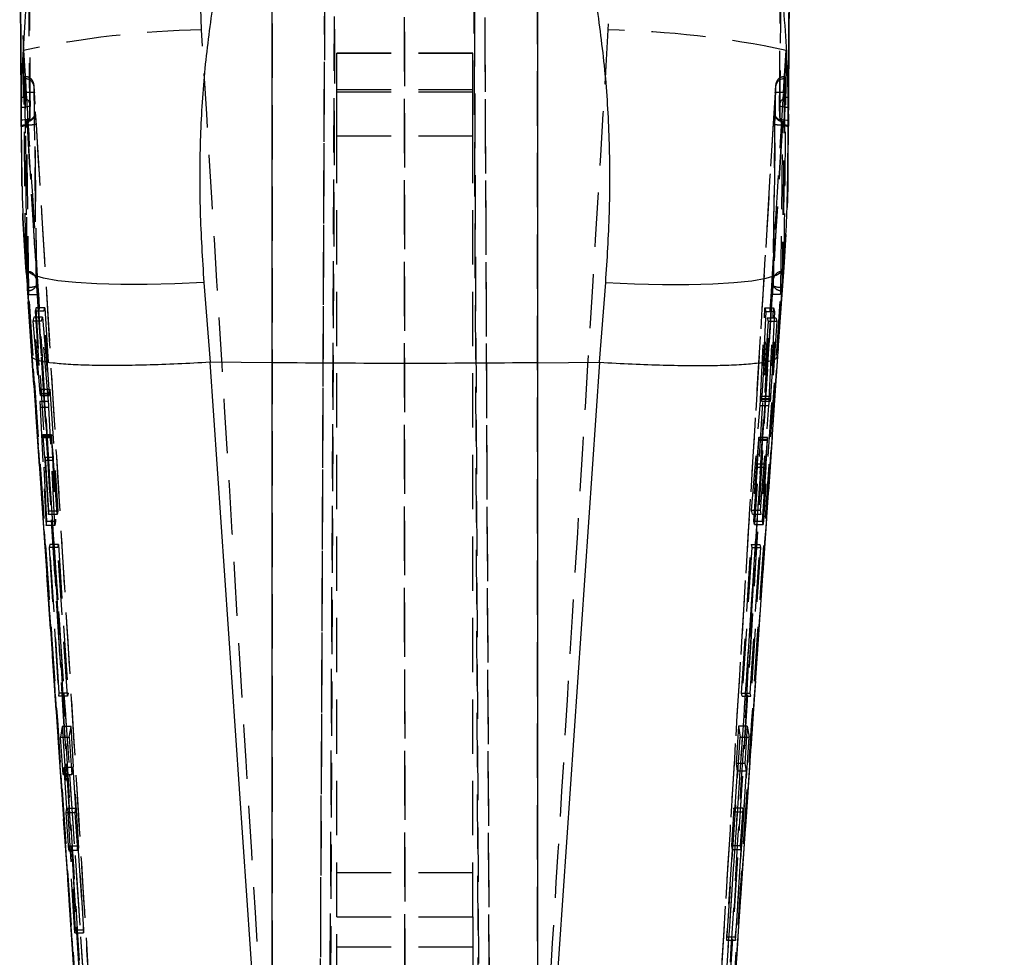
# Model space of a CAD drawing. Extents: x 72 to 802, y 28 to 567.
# Tile 23 of 29: x 393 to 439, y 478 to 522. Entities that reach past the tile are written whole.
import ezdxf

# ---------------------------------------------------------------- set-up
doc = ezdxf.new("R2010")
doc.units = 0
doc.header["$LTSCALE"] = 2
doc.linetypes.add('HIDDEN', pattern=[1.905, 1.27, -0.635])
doc.layers.get('0').update_dxf_attribs({"linetype": 'CONTINUOUS'})
doc.styles.add('SLDTEXTSTYLE0', font='TXT', dxfattribs={"width": 0.75})
doc.dimstyles.new('SLDDIMSTYLE7', dxfattribs={"dimtxt": 7, "dimasz": 6.604, "dimexe": 0, "dimexo": 0.0625, "dimgap": 1.75, "dimtad": 1, "dimdec": 0, "dimrnd": 1e-09, "dimzin": 12, "dimtxsty": 'SLDTEXTSTYLE0', "dimsah": 1, "dimcen": 0.09, "dimazin": 3, "dimtfac": 1, "dimtdec": 0, "dimtofl": 0, "dimtmove": 0, "dimatfit": 3, "dimtolj": 1, "dimtzin": 12})

# ---------------------------------------------------------------- blocks, each defined once
blk = doc.blocks.new('_D_15')
at = {"color": 179, "linetype": 'CONTINUOUS'}
for p, q in [((418.921, 566.211), (485.278, 566.211)), ((483.278, 566.211), (483.278, 396.664)), ((453.278, 396.664), (485.278, 396.664))]:
    blk.add_line(p, q, dxfattribs=at)
for points in [[(483.278, 566.211), (482.262, 559.607), (484.294, 559.607)], [(483.278, 396.664), (484.294, 403.268), (482.262, 403.268)]]:
    blk.add_solid(points, dxfattribs=at)
at = {"color": 179, "linetype": 'CONTINUOUS', "insert": (474.255, 412.569, -7.37), "char_height": 7, "attachment_point": 1, "rotation": 90, "style": 'SLDTEXTSTYLE0'}
blk.add_mtext('170', dxfattribs=at)

msp = doc.modelspace()

# ---------------------------------------------------------------- linework, layer by layer
at = {"color": 7, "linetype": 'HIDDEN'}
for p, q in [((408.134, 551.585), (407.6825, 448.4826)), ((407.2171, 448.4655), (407.6675, 551.3145)), ((411.2625, 551.4647), (411.2782, 448.4094)), ((414.8389, 448.5184), (414.3881, 551.4647)), ((414.8895, 551.1937), (415.3393, 448.4842)), ((407.5982, 537.4302), (407.2171, 450.4672)), ((407.6825, 450.5744), (408.0638, 537.587)), ((411.2782, 450.547), (411.265, 537.1425)), ((414.4599, 537.1425), (414.8389, 450.6556)), ((415.3393, 450.531), (414.9604, 536.9853)), ((401.7868, 521.0725), (401.6332, 525.1664)), ((405.0859, 525.1803), (405.0859, 467.0657)), ((417.4707, 467.0657), (417.4707, 525.1803)), ((420.9233, 525.1664), (420.7697, 521.0725)), ((393.2954, 524.6182), (393.4677, 520.1144)), ((393.4677, 520.1144), (393.5688, 518.4459)), ((408.1033, 519.9707), (408.1033, 519.9787)), ((414.4533, 519.9787), (408.1033, 519.9787)), ((414.4533, 519.9707), (408.1033, 519.9707)), ((408.1033, 518.2705), (408.1033, 519.9707)), ((414.4533, 519.9707), (414.4533, 519.9787)), ((414.4533, 518.2705), (414.4533, 519.9707)), ((428.9877, 518.4459), (429.0889, 520.1144)), ((393.5466, 518.8842), (393.5237, 518.8842)), ((429.0328, 518.8842), (429.0099, 518.8842)), ((393.544, 518.7812), (393.5182, 518.7812)), ((393.5688, 518.4459), (393.5675, 518.4649)), ((428.9877, 518.4459), (428.9891, 518.4649)), ((429.0384, 518.7812), (429.0125, 518.7812)), ((414.4533, 518.2705), (408.1033, 518.2705)), ((408.1033, 516.0995), (408.1033, 518.2705)), ((414.4533, 518.1577), (408.1033, 518.1577)), ((414.4533, 516.0995), (414.4533, 518.2705)), ((393.3573, 516.5682), (393.3586, 516.5682)), ((393.3586, 516.6255), (393.3586, 516.5682)), ((393.647, 516.6253), (393.638, 516.6253)), ((393.6473, 516.6245), (393.647, 516.6253)), ((428.9096, 516.6253), (428.9093, 516.6245)), ((428.9185, 516.6253), (428.9096, 516.6253)), ((429.198, 516.6225), (429.198, 516.5682)), ((429.198, 516.5682), (429.1992, 516.5682)), ((414.4533, 516.0995), (408.1033, 516.0995)), ((408.1033, 479.6259), (408.1033, 516.0995)), ((414.4533, 479.6259), (414.4533, 516.0995)), ((428.5103, 513.1881), (428.4623, 509.248)), ((428.5152, 513.2186), (428.4672, 509.269)), ((393.5766, 509.9222), (393.5782, 509.9631)), ((393.8619, 505.8374), (393.5782, 509.9631)), ((393.6455, 509.7771), (393.6174, 509.7771)), ((428.9783, 509.9631), (428.6946, 505.8374)), ((428.9391, 509.7771), (428.9111, 509.7771)), ((428.9801, 509.9237), (428.9783, 509.9631)), ((393.6627, 509.0405), (393.6538, 509.0405)), ((428.9028, 509.0405), (428.8938, 509.0405)), ((394.0517, 508.0857), (394.0152, 507.93)), ((394.0152, 507.93), (394.2511, 504.2648)), ((394.4224, 507.93), (394.0152, 507.93)), ((394.4587, 508.0857), (394.0517, 508.0857)), ((394.6571, 498.584), (394.0517, 508.0857)), ((394.4224, 507.93), (394.4587, 508.0857)), ((394.6581, 504.2648), (394.4224, 507.93)), ((394.4587, 508.0857), (395.0637, 498.584)), ((427.8968, 503.8138), (428.0961, 508.0842)), ((428.1383, 507.9061), (427.9471, 503.8538)), ((428.0961, 508.0842), (428.5048, 508.0842)), ((428.0961, 508.0842), (428.1383, 507.9061)), ((428.1383, 507.9061), (428.5468, 507.9061)), ((428.3059, 503.8138), (428.5048, 508.0842)), ((428.5468, 507.9061), (428.3558, 503.8538)), ((428.5048, 508.0842), (428.5468, 507.9061)), ((393.947, 507.6466), (393.9027, 507.4678)), ((394.3097, 507.4678), (393.9027, 507.4678)), ((393.9027, 507.4678), (394.228, 503.7132)), ((394.3542, 507.6466), (393.947, 507.6466)), ((394.2513, 504.077), (393.947, 507.6466)), ((394.3097, 507.4678), (394.3542, 507.6466)), ((394.635, 503.7132), (394.3097, 507.4678)), ((394.3542, 507.6466), (394.6583, 504.077)), ((428.2464, 507.4688), (427.6161, 497.9674)), ((427.9664, 503.9589), (428.2073, 507.6239)), ((428.654, 507.4688), (428.0246, 497.9674)), ((428.2073, 507.6239), (428.2464, 507.4688)), ((428.2073, 507.6239), (428.6153, 507.6239)), ((428.2464, 507.4688), (428.654, 507.4688)), ((428.3749, 503.9589), (428.6153, 507.6239)), ((428.6153, 507.6239), (428.654, 507.4688)), ((393.8597, 505.8232), (393.8619, 505.8374)), ((395.775, 477.876), (393.8619, 505.8374)), ((428.6968, 505.8232), (428.6946, 505.8374)), ((394.6581, 504.2648), (394.2511, 504.2648)), ((394.635, 503.7132), (394.228, 503.7132)), ((394.6583, 504.077), (394.2513, 504.077)), ((394.2618, 503.9876), (394.6686, 503.9876)), ((394.6701, 504.0012), (394.2631, 504.0012)), ((394.6696, 503.9904), (394.6701, 504.0012)), ((427.8968, 503.8138), (428.3059, 503.8138)), ((427.945, 503.7272), (428.3536, 503.7272)), ((427.9461, 503.7301), (428.3547, 503.7301)), ((427.9471, 503.8538), (428.3558, 503.8538)), ((427.9664, 503.9589), (428.3749, 503.9589)), ((394.2467, 503.4277), (394.5213, 497.9158)), ((394.6537, 503.4277), (394.2467, 503.4277)), ((394.9279, 497.9158), (394.6537, 503.4277)), ((427.4792, 498.6329), (427.8784, 503.5273)), ((427.8784, 503.5273), (428.2875, 503.5273)), ((427.8896, 498.6329), (428.2875, 503.5273)), ((394.7679, 502.1329), (394.3609, 502.1329)), ((394.7694, 502.1517), (394.3623, 502.1517)), ((394.7719, 502.0169), (394.3649, 502.0169)), ((394.5601, 498.1009), (394.3649, 502.0169)), ((394.7793, 502.0655), (394.3723, 502.0655)), ((394.3723, 502.0655), (394.4538, 501.0946)), ((394.7719, 502.0169), (394.9669, 498.1009)), ((394.8607, 501.0946), (394.7793, 502.0655)), ((427.8013, 501.9309), (427.5158, 498.4486)), ((427.7574, 500.7974), (427.8104, 501.9044)), ((427.8013, 501.9309), (428.2104, 501.9309)), ((427.8104, 501.9044), (428.2194, 501.9044)), ((427.8108, 502.0221), (428.2199, 502.0221)), ((428.2215, 502.0276), (427.8125, 502.0276)), ((428.2104, 501.9309), (427.9258, 498.4486)), ((428.1663, 500.7974), (428.2194, 501.9044)), ((394.8607, 501.0946), (394.4538, 501.0946)), ((394.8712, 500.9505), (394.4643, 500.9505)), ((394.4643, 500.9505), (394.6265, 498.4283)), ((395.0332, 498.4283), (394.8712, 500.9505)), ((427.583, 498.1225), (427.7486, 500.6446)), ((427.7486, 500.6446), (428.1575, 500.6446)), ((427.7574, 500.7974), (428.1663, 500.7974)), ((427.9921, 498.1225), (428.1575, 500.6446)), ((427.4792, 498.6329), (427.8896, 498.6329)), ((427.5158, 498.4486), (427.4792, 498.6329)), ((427.9258, 498.4486), (427.8896, 498.6329)), ((394.6265, 498.4283), (394.6571, 498.584)), ((395.0332, 498.4283), (394.6265, 498.4283)), ((395.0637, 498.584), (394.6571, 498.584)), ((395.0637, 498.584), (395.0332, 498.4283)), ((427.5158, 498.4486), (427.9258, 498.4486)), ((394.5213, 497.9158), (394.5601, 498.1009)), ((394.9279, 497.9158), (394.5213, 497.9158)), ((394.9669, 498.1009), (394.5601, 498.1009)), ((394.9669, 498.1009), (394.9279, 497.9158)), ((427.583, 498.1225), (427.9921, 498.1225)), ((427.6161, 497.9674), (427.583, 498.1225)), ((427.6161, 497.9674), (428.0246, 497.9674)), ((428.0246, 497.9674), (427.9921, 498.1225)), ((394.6897, 497.0308), (394.6601, 496.8814)), ((394.6601, 496.8814), (395.1138, 489.9351)), ((395.0669, 496.8814), (394.6601, 496.8814)), ((395.0964, 497.0308), (394.6897, 497.0308)), ((395.139, 490.0845), (394.6897, 497.0308)), ((395.0669, 496.8814), (395.0964, 497.0308)), ((395.5203, 489.9351), (395.0669, 496.8814)), ((395.0964, 497.0308), (395.5455, 490.0845)), ((427.0072, 490.0858), (427.4568, 497.0318)), ((427.4868, 496.883), (427.0329, 489.937)), ((427.4172, 490.0858), (427.8666, 497.0318)), ((427.8962, 496.883), (427.4425, 489.937)), ((427.4568, 497.0318), (427.4868, 496.883)), ((427.4568, 497.0318), (427.8666, 497.0318)), ((427.4868, 496.883), (427.8962, 496.883)), ((427.8666, 497.0318), (427.8962, 496.883)), ((395.1138, 489.9351), (395.139, 490.0845)), ((395.5203, 489.9351), (395.1138, 489.9351)), ((395.5455, 490.0845), (395.139, 490.0845)), ((395.5455, 490.0845), (395.5203, 489.9351)), ((427.0072, 490.0858), (427.4172, 490.0858)), ((427.0329, 489.937), (427.0072, 490.0858)), ((427.0329, 489.937), (427.4425, 489.937)), ((427.4425, 489.937), (427.4172, 490.0858)), ((395.2792, 488.5281), (395.1974, 488.0232)), ((395.6855, 488.5281), (395.2792, 488.5281)), ((395.2792, 488.5281), (395.8862, 479.0265)), ((395.6037, 488.0232), (395.6855, 488.5281)), ((396.2921, 479.0265), (395.6855, 488.5281)), ((426.8662, 488.5319), (426.7547, 486.7852)), ((426.8662, 488.5319), (426.9495, 488.027)), ((427.2768, 488.5319), (426.8662, 488.5319)), ((427.2768, 488.5319), (427.1652, 486.7852)), ((427.2768, 488.5319), (427.3585, 488.027)), ((395.1974, 488.0232), (395.6037, 488.0232)), ((395.3128, 486.2765), (395.1974, 488.0232)), ((395.6037, 488.0232), (395.719, 486.2765)), ((426.3226, 478.5254), (426.9495, 488.027)), ((426.7311, 478.5254), (427.3585, 488.027)), ((426.9495, 488.027), (427.3585, 488.027)), ((395.3676, 486.628), (395.3128, 486.2765)), ((395.3676, 486.628), (395.7739, 486.628)), ((395.4917, 484.7065), (395.3676, 486.628)), ((395.719, 486.2765), (395.7739, 486.628)), ((395.7739, 486.628), (395.8978, 484.7065)), ((427.1652, 486.7852), (426.7547, 486.7852)), ((426.7547, 486.7852), (426.8095, 486.4336)), ((427.1652, 486.7852), (427.2189, 486.4336)), ((395.3128, 486.2765), (395.719, 486.2765)), ((426.8095, 486.4336), (426.6839, 484.5122)), ((427.2189, 486.4336), (426.8095, 486.4336)), ((427.2189, 486.4336), (427.0933, 484.5122)), ((395.4629, 484.5098), (395.4917, 484.7065)), ((395.578, 482.749), (395.4629, 484.5098)), ((395.4629, 484.5098), (395.8691, 484.5098)), ((395.4917, 484.7065), (395.8978, 484.7065)), ((395.8978, 484.7065), (395.8691, 484.5098)), ((395.8691, 484.5098), (395.9841, 482.749)), ((426.6546, 484.7089), (426.5411, 482.9481)), ((426.6839, 484.5122), (426.6546, 484.7089)), ((427.0645, 484.7089), (426.6546, 484.7089)), ((427.0933, 484.5122), (426.6839, 484.5122)), ((427.0645, 484.7089), (426.9509, 482.9481)), ((427.0933, 484.5122), (427.0645, 484.7089)), ((426.9509, 482.9481), (426.5411, 482.9481)), ((426.5411, 482.9481), (426.569, 482.7514)), ((426.9509, 482.9481), (426.9782, 482.7514)), ((395.6053, 482.9457), (395.578, 482.749)), ((395.578, 482.749), (395.9841, 482.749)), ((395.6053, 482.9457), (396.0114, 482.9457)), ((395.868, 478.8731), (395.6053, 482.9457)), ((395.9841, 482.749), (396.0114, 482.9457)), ((396.0114, 482.9457), (396.2739, 478.8731)), ((426.569, 482.7514), (426.3032, 478.6787)), ((426.9782, 482.7514), (426.569, 482.7514)), ((426.9782, 482.7514), (426.7121, 478.6787)), ((414.4533, 481.6841), (408.1033, 481.6841)), ((408.1033, 479.6259), (414.4533, 479.6259)), ((408.1033, 476.2734), (408.1033, 479.6259)), ((414.4533, 479.6259), (414.4533, 476.2734)), ((395.8862, 479.0265), (395.868, 478.8731)), ((395.868, 478.8731), (396.2739, 478.8731)), ((395.8862, 479.0265), (396.2921, 479.0265)), ((396.2739, 478.8731), (396.2921, 479.0265)), ((426.7121, 478.6787), (426.3032, 478.6787)), ((426.3032, 478.6787), (426.3226, 478.5254)), ((426.7311, 478.5254), (426.3226, 478.5254)), ((426.7121, 478.6787), (426.7311, 478.5254)), ((408.1033, 478.2236), (414.4533, 478.2236)), ((396.462, 467.8201), (395.775, 477.876)), ((426.7815, 477.876), (426.0935, 467.8054))]:
    msp.add_line(p, q, dxfattribs=at)
at = {"color": 7, "linetype": 'CONTINUOUS'}
for p, q in [((393.2883, 525.3357), (393.363, 515.3409)), ((405.0859, 505.5137), (405.0859, 522.1132)), ((417.4707, 522.1132), (417.4707, 505.5137)), ((393.3608, 516.8569), (393.3679, 517.445)), ((429.1886, 517.445), (429.1957, 516.8569)), ((393.3563, 516.6225), (393.3569, 516.5752)), ((393.3843, 515.0774), (393.3846, 515.3409)), ((401.8932, 509.2603), (402.1828, 505.5386)), ((420.3737, 505.5386), (420.6634, 509.2603)), ((402.1828, 505.5386), (402.1721, 505.5384)), ((405.0859, 505.5137), (402.1828, 505.5386)), ((405.0859, 462.986), (405.0859, 505.5137)), ((417.4707, 505.5137), (420.3737, 505.5386)), ((417.4707, 505.5137), (417.4707, 462.986)), ((420.3845, 505.5384), (420.3737, 505.5386)), ((426.0943, 467.8047), (428.6977, 505.8122))]:
    msp.add_line(p, q, dxfattribs=at)
at = {"color": 7, "linetype": 'HIDDEN', "flags": 128}
for points in [[(393.771, 517.5576), (393.7637, 517.5349), (393.7412, 517.5131), (393.7041, 517.4933), (393.6541, 517.4761), (393.5929, 517.4622), (393.523, 517.4522), (393.4471, 517.4464), (393.3679, 517.445)], [(429.1886, 517.445), (429.1095, 517.4464), (429.0335, 517.4522), (428.9636, 517.4622), (428.9025, 517.4761), (428.8524, 517.4933), (428.8154, 517.5131), (428.7928, 517.5349), (428.7856, 517.5576)], [(393.7645, 516.9721), (393.7572, 516.9493), (393.7345, 516.9274), (393.6974, 516.9074), (393.6472, 516.8898), (393.586, 516.8756), (393.516, 516.8651), (393.44, 516.8588), (393.3608, 516.8569)], [(428.792, 516.9721), (428.7994, 516.9493), (428.8221, 516.9274), (428.8592, 516.9074), (428.9093, 516.8898), (428.9706, 516.8756), (429.0406, 516.8651), (429.1166, 516.8588), (429.1957, 516.8569)], [(393.6538, 509.0405), (395.3523, 484.0795), (395.775, 477.876)], [(396.7482, 463.632), (394.722, 493.4314), (393.6627, 509.0405)], [(428.9028, 509.0405), (427.2043, 484.0795), (426.7815, 477.876)], [(428.6946, 505.8374), (427.4531, 487.6961), (426.7815, 477.876)]]:
    msp.add_lwpolyline(points, dxfattribs=at)
at = {"color": 8, "linetype": 'CONTINUOUS', "flags": 128}
for points in [[(401.8932, 509.2603), (400.541, 509.1983), (399.2374, 509.1669), (398.0118, 509.1671), (396.892, 509.1987), (395.9033, 509.2611), (395.068, 509.3529), (394.405, 509.4719), (393.9292, 509.6156), (393.6516, 509.7805), (393.5766, 509.9222)], [(420.6634, 509.2603), (422.0155, 509.1983), (423.3191, 509.1669), (424.5447, 509.1671), (425.6645, 509.1987), (426.6532, 509.2611), (427.4886, 509.3529), (428.1516, 509.4719), (428.6273, 509.6156), (428.905, 509.7805), (428.9801, 509.9237)]]:
    msp.add_lwpolyline(points, dxfattribs=at)
at = {"color": 7, "linetype": 'CONTINUOUS', "flags": 128}
for points in [[(393.8596, 505.8123), (394.3433, 498.7575), (396.4602, 467.8193)], [(402.1721, 505.5384), (404.0495, 478.1343), (405.0859, 462.986)], [(417.4707, 462.986), (418.5071, 478.1343), (420.3845, 505.5384)]]:
    msp.add_lwpolyline(points, dxfattribs=at)
at = {"color": 7, "linetype": 'HIDDEN'}
for centre, radius, start, end in [((402.7041, 476.5117), 44.5702, 91.17924, 101.9602), ((419.8525, 476.5117), 44.5702, 78.0398, 88.82076), ((393.5683, 518.3969), 0.3851, 8.46803, 93.61168), ((428.9886, 518.3966), 0.3854, 86.44685, 171.60377), ((393.3927, 517.5357), 0.3789, 3.32642, 93.08454), ((429.1638, 517.5357), 0.3789, 86.91546, 176.67358), ((393.3828, 517.0049), 0.3831, 266.36946, 355.1018), ((393.3586, 516.9742), 0.406, 270, 359.58613), ((429.1737, 517.0049), 0.3831, 184.8982, 273.63054), ((429.198, 516.9742), 0.406, 180.41387, 270), ((393.6699, 509.3927), 0.3851, 8.84686, 93.62992), ((428.8868, 509.3926), 0.3852, 86.38476, 171.17229), ((393.7154, 509.2666), 0.374, 269.82102, 0.44719), ((428.8409, 509.2664), 0.3737, 179.59943, 270.22078), ((393.6718, 510.3497), 1.3093, 269.60257, 287.59949), ((428.8846, 510.3485), 1.3081, 252.38782, 270.40173)]:
    msp.add_arc(centre, radius, start, end, dxfattribs=at)
at = {"color": 7, "linetype": 'CONTINUOUS'}
for points, knots in [([(393.3723, 517.914), (393.3714, 518.0485), (393.3669, 518.7238), (393.3483, 521.5626), (393.3293, 524.7078), (393.3149, 527.312), (393.3124, 527.7529)], [0, 0, 0, 0, 0.04100657, 0.20592049, 0.86557647, 1, 1, 1, 1]), ([(429.2441, 527.7529), (429.2434, 527.6193), (429.2397, 526.9448), (429.2237, 524.1069), (429.2046, 520.9609), (429.1872, 518.3557), (429.1842, 517.914)], [0, 0, 0, 0, 0.0407436, 0.2056576, 0.8653135, 1, 1, 1, 1]), ([(393.2885, 526.454), (393.299, 524.8154), (393.3199, 521.5382), (393.3442, 518.2611), (393.3563, 516.6225)], [0, 0, 0, 0, 0.5, 1, 1, 1, 1]), ([(393.293, 526.454), (393.3037, 524.721), (393.3158, 522.7669), (393.3379, 519.4898), (393.349, 517.9455), (393.3586, 516.6225)], [0, 0, 0, 0, 0.5287949, 0.5962831, 1, 1, 1, 1]), ([(429.198, 516.6225), (429.2104, 518.3554), (429.2245, 520.319), (429.246, 523.5962), (429.2555, 525.1404), (429.2636, 526.454)], [0, 0, 0, 0, 0.5287945, 0.5991752, 1, 1, 1, 1]), ([(429.2002, 516.6225), (429.2124, 518.2611), (429.2367, 521.5382), (429.2576, 524.8154), (429.268, 526.454)], [0, 0, 0, 0, 0.5, 1, 1, 1, 1]), ([(429.1919, 515.3499), (429.2027, 516.5783), (429.232, 519.891), (429.2527, 523.2419), (429.2657, 525.3502)], [0, 0, 0, 0, 0.3708093, 1, 1, 1, 1]), ([(402.3011, 522.1931), (402.1606, 521.1598), (401.8797, 519.0934), (401.6985, 515.8803), (401.6795, 512.6), (401.8219, 510.3736), (401.8932, 509.2603)], [0, 0, 0, 0, 0.2470167, 0.4940387, 0.7470118, 1, 1, 1, 1]), ([(420.6634, 509.2603), (420.7333, 510.3477), (420.8732, 512.5222), (420.861, 515.778), (420.6855, 519.0188), (420.3988, 521.135), (420.2555, 522.1931)], [0, 0, 0, 0, 0.2470939, 0.4941739, 0.7470897, 1, 1, 1, 1]), ([(393.3679, 517.445), (393.3683, 517.4717), (393.3694, 517.5428), (393.371, 517.6636), (393.3722, 517.7902), (393.3725, 517.8716), (393.3724, 517.9049), (393.3723, 517.914)], [0, 0, 0, 0, 0.1513578, 0.4027863, 0.6541982, 0.9056322, 1, 1, 1, 1]), ([(429.1842, 517.914), (429.1841, 517.8886), (429.184, 517.8368), (429.1849, 517.7183), (429.1865, 517.5835), (429.1879, 517.4902), (429.1886, 517.4459), (429.1886, 517.445)], [0, 0, 0, 0, 0.240524, 0.492132, 0.7437171, 0.9953224, 1, 1, 1, 1]), ([(393.3573, 516.5739), (393.3574, 516.5726), (393.3577, 516.5684), (393.3582, 516.5964), (393.3585, 516.6222), (393.3586, 516.6255)], [0, 0, 0, 0, 0.2818604, 0.9092329, 1, 1, 1, 1]), ([(393.3586, 516.6255), (393.3589, 516.6527), (393.3595, 516.7071), (393.3603, 516.7969), (393.3607, 516.8485), (393.3608, 516.8569)], [0, 0, 0, 0, 0.4555824, 0.9111643, 1, 1, 1, 1]), ([(429.1957, 516.8569), (429.1961, 516.8162), (429.1968, 516.7331), (429.1975, 516.6611), (429.1979, 516.6312), (429.198, 516.6255)], [0, 0, 0, 0, 0.4374883, 0.892955, 1, 1, 1, 1]), ([(429.198, 516.6255), (429.1983, 516.6044), (429.1987, 516.5708), (429.1991, 516.573), (429.1992, 516.5738)], [0, 0, 0, 0, 0.62736989, 1, 1, 1, 1]), ([(429.1995, 516.572), (429.1997, 516.5822), (429.2, 516.5938), (429.2002, 516.6193), (429.2002, 516.6225)], [0, 0, 0, 0, 0.8735891, 1, 1, 1, 1]), ([(428.9779, 509.9239), (428.9798, 509.9484), (429.0707, 511.1064), (429.1596, 512.9083), (429.1698, 514.6732), (429.1735, 515.3134)], [0, 0, 0, 0, 0.0135889, 0.642215, 1, 1, 1, 1]), ([(393.3739, 515.0766), (393.3871, 514.1543), (393.4117, 512.4413), (393.5324, 510.7184), (393.5882, 509.9231)], [0, 0, 0, 0, 0.538402, 1, 1, 1, 1]), ([(393.5769, 509.9222), (393.6481, 508.9018), (393.7434, 507.5354), (393.8364, 506.1592), (393.8599, 505.8106)], [0, 0, 0, 0, 0.7467625, 1, 1, 1, 1]), ([(428.6967, 505.8102), (428.7416, 506.473), (428.8348, 507.8488), (428.9304, 509.2136), (428.9799, 509.9209)], [0, 0, 0, 0, 0.4817015, 1, 1, 1, 1]), ([(402.1721, 505.5384), (401.6711, 505.5108), (400.6546, 505.4548), (399.208, 505.4056), (397.8539, 505.3834), (396.6571, 505.3916), (395.6297, 505.4295), (394.8176, 505.4955), (394.2365, 505.5893), (393.9145, 505.6954), (393.882, 505.7769), (393.8683, 505.8112)], [0, 0, 0, 0, 0.11276188, 0.22879399, 0.34155594, 0.4575878, 0.57035202, 0.68638613, 0.79915426, 0.91519254, 1, 1, 1, 1]), ([(417.4707, 505.5137), (415.4144, 505.5004), (411.2862, 505.4739), (407.1579, 505.5004), (405.0859, 505.5137)], [0, 0, 0, 0, 0.4980936, 1, 1, 1, 1]), ([(420.3845, 505.5384), (420.8926, 505.5105), (421.9088, 505.4547), (423.3623, 505.4052), (424.7079, 505.3836), (425.9107, 505.3917), (426.9299, 505.43), (427.7463, 505.4961), (428.3207, 505.59), (428.6424, 505.6959), (428.6744, 505.7766), (428.688, 505.8109)], [0, 0, 0, 0, 0.1144328, 0.2288656, 0.3432983, 0.4577311, 0.572166, 0.6866011, 0.8010401, 0.9154792, 1, 1, 1, 1])]:
    msp.add_open_spline(points, degree=3, knots=knots, dxfattribs=at)
at = {"color": 7, "linetype": 'HIDDEN'}
for points, knots in [([(393.7087, 527.3945), (393.7095, 527.2593), (393.7134, 526.5834), (393.73, 523.7444), (393.7499, 520.6006), (393.7679, 517.9976), (393.771, 517.5576)], [0, 0, 0, 0, 0.0412289, 0.2061452, 0.8658098, 1, 1, 1, 1]), ([(428.7856, 517.5576), (428.7968, 519.213), (428.8192, 522.4919), (428.8383, 525.7709), (428.8478, 527.3945)], [0, 0, 0, 0, 0.5048413, 1, 1, 1, 1]), ([(393.7645, 516.9721), (393.7635, 517.1073), (393.7586, 517.7833), (393.7382, 520.6221), (393.7174, 523.7634), (393.7016, 526.3641), (393.6989, 526.8016)], [0, 0, 0, 0, 0.0412604, 0.206301, 0.8664633, 1, 1, 1, 1]), ([(428.8576, 526.8016), (428.8568, 526.6664), (428.8527, 525.9904), (428.8352, 523.1514), (428.8142, 520.0101), (428.7952, 517.4097), (428.792, 516.9721)], [0, 0, 0, 0, 0.0412603, 0.2063009, 0.8664634, 1, 1, 1, 1]), ([(405.0859, 467.0657), (404.6216, 474.6258), (403.5162, 492.6277), (402.4217, 510.6303), (401.7868, 521.0725)], [0, 0, 0, 0, 0.4199586, 1, 1, 1, 1]), ([(420.7697, 521.0725), (420.1349, 510.6303), (419.0403, 492.6277), (417.9349, 474.6258), (417.4707, 467.0657)], [0, 0, 0, 0, 0.5800414, 1, 1, 1, 1]), ([(393.5782, 509.9631), (393.5727, 510.4238), (393.5489, 512.4078), (393.5111, 515.7919), (393.4817, 518.7139), (393.4677, 520.1144)], [0, 0, 0, 0, 0.13605585, 0.58592301, 1, 1, 1, 1]), ([(429.0889, 520.1144), (429.0744, 518.6776), (429.0451, 515.7556), (429.0072, 512.3715), (428.9839, 510.4238), (428.9783, 509.9631)], [0, 0, 0, 0, 0.424812, 0.863942, 1, 1, 1, 1]), ([(393.5237, 518.8732), (393.5223, 518.8755), (393.518, 518.8825), (393.5181, 518.8219), (393.5182, 518.7812)], [0, 0, 0, 0, 0.3294375, 1, 1, 1, 1]), ([(393.5675, 518.4649), (393.5632, 518.5204), (393.5533, 518.65), (393.5386, 518.8046), (393.5311, 518.8506), (393.5273, 518.8735)], [0, 0, 0, 0, 0.2728186, 0.6365192, 1, 1, 1, 1]), ([(393.544, 518.7812), (393.5441, 518.8172), (393.5442, 518.8893), (393.5479, 518.8888), (393.5536, 518.8048), (393.5605, 518.6551), (393.5653, 518.5229), (393.5675, 518.4649)], [0, 0, 0, 0, 0.2088334, 0.4190407, 0.6277436, 0.8365704, 1, 1, 1, 1]), ([(393.9832, 518.1425), (393.981, 518.1798), (393.9757, 518.2673), (393.9662, 518.3914), (393.9573, 518.4823), (393.9515, 518.5299), (393.9389, 518.5885), (393.914, 518.6589), (393.8574, 518.749), (393.7583, 518.8324), (393.6454, 518.8819), (393.5725, 518.8786), (393.5467, 518.8775)], [0, 0, 0, 0, 0.100526, 0.2359965, 0.3777329, 0.4731188, 0.5150237, 0.5813664, 0.6773207, 0.8026446, 0.9301966, 1, 1, 1, 1]), ([(429.0085, 518.8821), (428.9625, 518.8783), (428.8772, 518.8711), (428.7722, 518.8126), (428.6989, 518.7444), (428.6522, 518.6751), (428.6257, 518.6139), (428.6129, 518.5676), (428.6068, 518.5363), (428.6008, 518.497), (428.5943, 518.4352), (428.5845, 518.3178), (428.5771, 518.2088), (428.5736, 518.15), (428.5729, 518.1382)], [0, 0, 0, 0, 0.1236551, 0.2296119, 0.3184465, 0.3936217, 0.4552804, 0.5006678, 0.5343575, 0.5762578, 0.6987973, 0.8401078, 0.9681563, 1, 1, 1, 1]), ([(428.9891, 518.4649), (428.9911, 518.5206), (428.9959, 518.6506), (429.0027, 518.8008), (429.0085, 518.8873), (429.0123, 518.891), (429.0124, 518.8183), (429.0125, 518.7812)], [0, 0, 0, 0, 0.1567413, 0.3656447, 0.5744338, 0.7830954, 1, 1, 1, 1]), ([(428.9891, 518.4649), (428.9934, 518.5204), (429.0033, 518.65), (429.0179, 518.8046), (429.0254, 518.8506), (429.0292, 518.8735)], [0, 0, 0, 0, 0.2728186, 0.6365192, 1, 1, 1, 1]), ([(429.0328, 518.8732), (429.0342, 518.8755), (429.0385, 518.8825), (429.0384, 518.8219), (429.0384, 518.7812)], [0, 0, 0, 0, 0.3294375, 1, 1, 1, 1]), ([(393.5182, 518.7812), (393.5336, 517.2805), (393.5645, 514.2791), (393.5998, 511.2777), (393.6174, 509.7771)], [0, 0, 0, 0, 0.4999999, 1, 1, 1, 1]), ([(393.6455, 509.7771), (393.6274, 511.2777), (393.5913, 514.2791), (393.5598, 517.2805), (393.544, 518.7812)], [0, 0, 0, 0, 0.4999999, 1, 1, 1, 1]), ([(393.5688, 518.4459), (393.5703, 518.4264), (393.577, 518.3337), (393.5835, 518.2318), (393.5886, 518.1514)], [0, 0, 0, 0, 0.2104212, 1, 1, 1, 1]), ([(393.9826, 518.1538), (393.9799, 518.1963), (393.9745, 518.28), (393.9662, 518.387), (393.9587, 518.4647), (393.953, 518.5044), (393.9493, 518.5048), (393.9492, 518.4706), (393.9491, 518.4536)], [0, 0, 0, 0, 0.1709892, 0.3367648, 0.5025076, 0.6682268, 0.8352048, 1, 1, 1, 1]), ([(393.9491, 518.4536), (393.9649, 516.9533), (393.9964, 513.9526), (394.0324, 510.9521), (394.0504, 509.4519)], [0, 0, 0, 0, 0.5000119, 1, 1, 1, 1]), ([(428.5061, 509.4517), (428.5241, 510.952), (428.5602, 513.9523), (428.5917, 516.9527), (428.6074, 518.4529)], [0, 0, 0, 0, 0.5000429, 1, 1, 1, 1]), ([(428.6074, 518.4529), (428.6073, 518.4707), (428.6072, 518.5056), (428.6034, 518.5037), (428.5976, 518.4628), (428.5901, 518.384), (428.5818, 518.2773), (428.5766, 518.1949), (428.574, 518.1537)], [0, 0, 0, 0, 0.1728908, 0.3382747, 0.5036948, 0.6691428, 0.8345782, 1, 1, 1, 1]), ([(429.0125, 518.7812), (428.9968, 517.2805), (428.9652, 514.2791), (428.9291, 511.2777), (428.9111, 509.7771)], [0, 0, 0, 0, 0.49999988, 1, 1, 1, 1]), ([(429.0384, 518.7812), (429.0229, 517.2805), (428.9921, 514.2791), (428.9568, 511.2777), (428.9391, 509.7771)], [0, 0, 0, 0, 0.4999999, 1, 1, 1, 1]), ([(428.9679, 518.1514), (428.9744, 518.2515), (428.9809, 518.3531), (428.9876, 518.4445), (428.9877, 518.4459)], [0, 0, 0, 0, 0.9846242, 1, 1, 1, 1]), ([(393.5886, 518.1514), (393.6387, 518.1541), (393.7424, 518.1598), (393.8746, 518.1629), (393.9677, 518.1614), (393.9776, 518.1563), (393.9826, 518.1538)], [0, 0, 0, 0, 0.2370083, 0.491339, 0.7456691, 1, 1, 1, 1]), ([(393.5886, 518.1514), (393.604, 517.8991), (393.6848, 516.5675), (394.0281, 510.919), (394.877, 496.9757), (395.8563, 480.9581), (396.5754, 469.2576), (396.7692, 466.104)], [0, 0, 0, 0, 0.01454469, 0.07675083, 0.32557458, 0.81822568, 1, 1, 1, 1]), ([(397.5091, 460.5656), (396.8705, 470.9444), (395.6894, 490.1402), (394.5198, 509.3365), (393.9826, 518.1538)], [0, 0, 0, 0, 0.5406791, 1, 1, 1, 1]), ([(428.574, 518.1537), (427.9414, 507.7747), (426.7715, 488.5785), (425.5901, 469.3827), (425.0475, 460.5657)], [0, 0, 0, 0, 0.54067991, 1, 1, 1, 1]), ([(425.7873, 466.104), (425.8018, 466.3392), (425.8826, 467.6535), (426.1859, 472.5878), (427.2362, 489.7016), (428.2122, 505.7366), (428.9679, 518.1514)], [0, 0, 0, 0, 0.01355209, 0.07575813, 0.28441899, 1, 1, 1, 1]), ([(428.574, 518.1537), (428.5789, 518.1563), (428.5888, 518.1613), (428.682, 518.1629), (428.8141, 518.1598), (428.9179, 518.1541), (428.9679, 518.1514)], [0, 0, 0, 0, 0.25433175, 0.50866383, 0.762993, 1, 1, 1, 1]), ([(393.771, 517.5576), (393.7693, 517.4312), (393.7666, 517.236), (393.7651, 517.0409), (393.7645, 516.9721)], [0, 0, 0, 0, 0.6479023, 1, 1, 1, 1]), ([(428.792, 516.9721), (428.7915, 517.0409), (428.7899, 517.236), (428.7873, 517.4312), (428.7856, 517.5576)], [0, 0, 0, 0, 0.3520977, 1, 1, 1, 1]), ([(393.9981, 517.1416), (393.9979, 517.1517), (393.9976, 517.1776), (393.9982, 517.1866), (393.9979, 517.1795), (393.9959, 517.1596), (393.9885, 517.1176), (393.9653, 517.0473), (393.91, 516.9569), (393.8149, 516.8732), (393.7052, 516.8214), (393.6325, 516.823), (393.6079, 516.8236)], [0, 0, 0, 0, 0.0724251, 0.1851631, 0.2422439, 0.2826393, 0.3321881, 0.43632, 0.5625526, 0.728756, 0.908155, 1, 1, 1, 1]), ([(393.6195, 516.7917), (393.6557, 516.7965), (393.737, 516.8071), (393.8504, 516.864), (393.9428, 516.9539), (393.9876, 517.0495), (393.9989, 517.1226), (393.9975, 517.1563), (393.997, 517.168)], [0, 0, 0, 0, 0.1717998, 0.3866544, 0.6015115, 0.8163778, 0.9362228, 1, 1, 1, 1]), ([(393.997, 517.168), (393.997, 517.1717), (393.9967, 517.2082), (393.998, 517.2525), (394.0043, 517.2466), (394.0142, 517.172), (394.0267, 517.0376), (394.0401, 516.8636), (394.0484, 516.733), (394.0524, 516.6706)], [0, 0, 0, 0, 0.018273, 0.1844505, 0.3507209, 0.5169999, 0.6813873, 0.8477812, 1, 1, 1, 1]), ([(394.0893, 509.2696), (394.073, 510.5859), (394.0404, 513.2186), (394.0115, 515.8515), (393.997, 517.168)], [0, 0, 0, 0, 0.4999839, 1, 1, 1, 1]), ([(394.0907, 509.2485), (394.0818, 509.9396), (394.0483, 512.5728), (394.0207, 515.2061), (394.0004, 517.1482)], [0, 0, 0, 0, 0.2624934, 1, 1, 1, 1]), ([(428.5042, 516.6706), (428.5082, 516.733), (428.5165, 516.8636), (428.5299, 517.0376), (428.5423, 517.1722), (428.5522, 517.2458), (428.559, 517.2559), (428.5593, 517.1983), (428.5595, 517.168)], [0, 0, 0, 0, 0.1522628, 0.3187048, 0.4831396, 0.6494666, 0.8157851, 1, 1, 1, 1]), ([(428.5595, 517.168), (428.5581, 517.0328), (428.5438, 515.7163), (428.5287, 514.3999), (428.5152, 513.2186)], [0, 0, 0, 0, 0.1026877, 1, 1, 1, 1]), ([(428.9087, 516.8222), (428.9044, 516.8221), (428.8527, 516.8203), (428.7669, 516.8611), (428.6729, 516.9298), (428.6137, 517.0069), (428.5802, 517.0773), (428.5651, 517.1324), (428.5601, 517.1646), (428.5587, 517.1789), (428.5584, 517.1849), (428.5586, 517.1809), (428.5588, 517.163), (428.5586, 517.1379), (428.5585, 517.1264)], [0, 0, 0, 0, 0.01601115, 0.19304308, 0.33426901, 0.45299075, 0.55203357, 0.62781562, 0.67524075, 0.71095301, 0.75108866, 0.81152873, 0.91319376, 1, 1, 1, 1]), ([(428.5595, 517.168), (428.559, 517.1563), (428.5577, 517.1226), (428.569, 517.0495), (428.6137, 516.9539), (428.7062, 516.864), (428.8195, 516.8071), (428.9009, 516.7965), (428.937, 516.7917)], [0, 0, 0, 0, 0.06377723, 0.1836222, 0.39848848, 0.61334557, 0.82820024, 1, 1, 1, 1]), ([(393.6195, 516.7917), (393.6196, 516.8002), (393.6196, 516.8185), (393.6215, 516.8192), (393.6248, 516.7971), (393.6289, 516.7546), (393.632, 516.7137), (393.6335, 516.6931)], [0, 0, 0, 0, 0.1822488, 0.3920704, 0.5935196, 0.7952773, 1, 1, 1, 1]), ([(393.7142, 508.8926), (393.7124, 509.0279), (393.7037, 509.7039), (393.6703, 512.3369), (393.6419, 514.8347), (393.6195, 516.7917)], [0, 0, 0, 0, 0.0513526, 0.256763, 1, 1, 1, 1]), ([(393.647, 516.6253), (393.6431, 516.6458), (393.6387, 516.669), (393.6341, 516.6905), (393.6335, 516.6931)], [0, 0, 0, 0, 0.8798348, 1, 1, 1, 1]), ([(393.6335, 516.6931), (393.6336, 516.692), (393.6352, 516.6706), (393.6366, 516.6474), (393.638, 516.6253)], [0, 0, 0, 0, 0.0507786, 1, 1, 1, 1]), ([(393.638, 516.6253), (394.2022, 507.4241), (395.3305, 489.0217), (396.4704, 470.6197), (397.0403, 461.4187)], [0, 0, 0, 0, 0.5, 1, 1, 1, 1]), ([(393.6473, 516.6245), (393.6996, 516.6281), (393.8041, 516.6352), (393.9367, 516.6482), (394.0308, 516.6609), (394.0452, 516.6674), (394.0524, 516.6706)], [0, 0, 0, 0, 0.2500005, 0.5000013, 0.7500043, 1, 1, 1, 1]), ([(397.0418, 461.4187), (396.4738, 470.6115), (395.3367, 489.0132), (394.2108, 507.4154), (393.6473, 516.6245)], [0, 0, 0, 0, 0.49956324, 1, 1, 1, 1]), ([(394.0524, 516.6706), (394.6159, 507.4612), (395.7419, 489.0587), (396.879, 470.6567), (397.4471, 461.4637)], [0, 0, 0, 0, 0.5004385, 1, 1, 1, 1]), ([(425.1094, 461.4637), (425.6775, 470.6567), (426.8147, 489.0587), (427.9407, 507.4612), (428.5042, 516.6706)], [0, 0, 0, 0, 0.4995615, 1, 1, 1, 1]), ([(428.9093, 516.6245), (428.3458, 507.4154), (427.2198, 489.0132), (426.0828, 470.6115), (425.5147, 461.4187)], [0, 0, 0, 0, 0.50043676, 1, 1, 1, 1]), ([(428.9185, 516.6253), (428.3543, 507.4241), (427.226, 489.0217), (426.0862, 470.6197), (425.5163, 461.4187)], [0, 0, 0, 0, 0.5, 1, 1, 1, 1]), ([(428.5042, 516.6706), (428.5114, 516.6674), (428.5257, 516.6609), (428.6199, 516.6482), (428.7525, 516.6352), (428.857, 516.6281), (428.9093, 516.6245)], [0, 0, 0, 0, 0.2499957, 0.4999987, 0.7499995, 1, 1, 1, 1]), ([(428.8424, 508.8926), (428.8439, 509.0119), (428.8524, 509.6719), (428.8858, 512.3049), (428.9145, 514.8187), (428.937, 516.7917)], [0, 0, 0, 0, 0.045279, 0.2506895, 1, 1, 1, 1]), ([(428.923, 516.6931), (428.9225, 516.6905), (428.9179, 516.669), (428.9135, 516.6458), (428.9096, 516.6253)], [0, 0, 0, 0, 0.12016781, 1, 1, 1, 1]), ([(428.923, 516.6931), (428.9229, 516.692), (428.9214, 516.6706), (428.9199, 516.6474), (428.9185, 516.6253)], [0, 0, 0, 0, 0.0507786, 1, 1, 1, 1]), ([(428.937, 516.7917), (428.937, 516.8002), (428.9369, 516.8185), (428.935, 516.8192), (428.9318, 516.7971), (428.9276, 516.7546), (428.9246, 516.7137), (428.923, 516.6931)], [0, 0, 0, 0, 0.1822488, 0.3920704, 0.5935196, 0.7952773, 1, 1, 1, 1]), ([(429.1722, 515.3135), (429.1753, 514.9225), (429.1893, 513.1544), (429.0707, 511.3604), (428.9783, 509.9631)], [0, 0, 0, 0, 0.2211237, 1, 1, 1, 1]), ([(393.5782, 509.9631), (393.4867, 511.3346), (393.3724, 513.049), (393.3824, 514.7393), (393.3843, 515.0774)], [0, 0, 0, 0, 0.8000022, 1, 1, 1, 1]), ([(393.6174, 509.7771), (393.6186, 509.7261), (393.6209, 509.6243), (393.6319, 509.3934), (393.6438, 509.1898), (393.6517, 509.0719), (393.6538, 509.0405)], [0, 0, 0, 0, 0.2971998, 0.5943884, 0.8918085, 1, 1, 1, 1]), ([(393.6627, 509.0405), (393.6601, 509.1279), (393.6547, 509.3028), (393.6488, 509.545), (393.6463, 509.6962), (393.6455, 509.7616), (393.6455, 509.7771), (393.6455, 509.7771)], [0, 0, 0, 0, 0.29777978, 0.59539862, 0.89283452, 0.99993122, 1, 1, 1, 1]), ([(428.9111, 509.7771), (428.9111, 509.7771), (428.9111, 509.7341), (428.9092, 509.6206), (428.9043, 509.3943), (428.8985, 509.1896), (428.8948, 509.0718), (428.8938, 509.0405)], [0, 0, 0, 0, 0.0000688, 0.2973362, 0.5947892, 0.8924501, 1, 1, 1, 1]), ([(428.9391, 509.7771), (428.938, 509.7261), (428.9357, 509.6243), (428.9247, 509.3934), (428.9128, 509.1898), (428.9049, 509.0719), (428.9028, 509.0405)], [0, 0, 0, 0, 0.2971998, 0.5943884, 0.8918085, 1, 1, 1, 1]), ([(394.0504, 509.4519), (394.0506, 509.444), (394.0511, 509.4142), (394.0538, 509.3412), (394.0596, 509.2264), (394.065, 509.1433), (394.0677, 509.1017)], [0, 0, 0, 0, 0.1072212, 0.4047616, 0.7023402, 1, 1, 1, 1]), ([(394.1178, 508.6905), (394.1162, 508.7145), (394.1101, 508.8066), (394.1008, 508.9663), (394.0921, 509.1487), (394.0903, 509.2292), (394.0893, 509.2696)], [0, 0, 0, 0, 0.1050559, 0.4029188, 0.7006373, 1, 1, 1, 1]), ([(428.4672, 509.269), (428.4663, 509.2288), (428.4644, 509.1483), (428.4558, 508.9663), (428.4464, 508.8066), (428.4403, 508.7145), (428.4387, 508.6905)], [0, 0, 0, 0, 0.2982133, 0.5964202, 0.8947718, 1, 1, 1, 1]), ([(428.4888, 509.1018), (428.4898, 509.1166), (428.4936, 509.1726), (428.4992, 509.2694), (428.5045, 509.3791), (428.5056, 509.4276), (428.5061, 509.4517)], [0, 0, 0, 0, 0.107582, 0.4054059, 0.7031834, 1, 1, 1, 1]), ([(393.7237, 508.6994), (393.7223, 508.7215), (393.7193, 508.7675), (393.7161, 508.8312), (393.7146, 508.8719), (393.7143, 508.8884), (393.7142, 508.8926)], [0, 0, 0, 0, 0.2880942, 0.5967974, 0.8955581, 1, 1, 1, 1]), ([(393.7237, 508.6994), (393.7738, 508.7022), (393.8776, 508.708), (394.0098, 508.7088), (394.1029, 508.7033), (394.1129, 508.6947), (394.1178, 508.6905)], [0, 0, 0, 0, 0.23738322, 0.49159088, 0.74579364, 1, 1, 1, 1]), ([(394.0677, 509.1017), (394.6403, 500.6642), (395.6957, 485.1112), (396.8278, 468.4712), (397.3865, 460.2687), (397.4606, 459.1819)], [0, 0, 0, 0, 0.5070624, 0.9346842, 1, 1, 1, 1]), ([(425.096, 459.1819), (425.6544, 467.3844), (426.433, 478.8214), (427.5634, 495.4613), (428.1358, 503.8988), (428.4888, 509.1018)], [0, 0, 0, 0, 0.4929376, 0.6873207, 1, 1, 1, 1]), ([(428.8938, 509.0405), (428.5408, 503.8375), (427.5141, 488.7014), (426.4842, 473.5652), (425.8084, 463.632)], [0, 0, 0, 0, 0.3437488, 1, 1, 1, 1]), ([(428.8328, 508.6994), (428.7827, 508.7022), (428.6789, 508.708), (428.5468, 508.7088), (428.4536, 508.7033), (428.4437, 508.6947), (428.4387, 508.6905)], [0, 0, 0, 0, 0.23738322, 0.49159088, 0.74579364, 1, 1, 1, 1]), ([(428.8328, 508.6994), (428.8343, 508.7213), (428.8372, 508.7668), (428.8404, 508.8302), (428.842, 508.8714), (428.8423, 508.8881), (428.8424, 508.8926)], [0, 0, 0, 0, 0.2851243, 0.5907783, 0.889519, 1, 1, 1, 1]), ([(396.9945, 460.2336), (396.9829, 460.4056), (396.8985, 461.6538), (396.5231, 467.2071), (395.4433, 483.1904), (394.4384, 498.0974), (393.7237, 508.6994)], [0, 0, 0, 0, 0.0106437, 0.0772634, 0.3437421, 1, 1, 1, 1]), ([(397.397, 460.2254), (396.8497, 468.3029), (395.7551, 484.458), (394.6636, 500.613), (394.1178, 508.6905)], [0, 0, 0, 0, 0.5, 1, 1, 1, 1]), ([(428.4387, 508.6905), (427.893, 500.613), (427.3467, 492.5262), (426.2533, 476.3712), (425.7061, 468.2937), (425.1596, 460.2254)], [0, 0, 0, 0, 0.50000001, 0.50057635, 1, 1, 1, 1]), ([(425.562, 460.2336), (425.5736, 460.4056), (425.658, 461.6538), (426.0334, 467.2071), (427.1132, 483.1904), (428.1181, 498.0974), (428.8328, 508.6994)], [0, 0, 0, 0, 0.0106437, 0.0772634, 0.3437421, 1, 1, 1, 1]), ([(394.2511, 504.2648), (394.2529, 504.2359), (394.2564, 504.1781), (394.2604, 504.0985), (394.2629, 504.0349), (394.263, 504.0122), (394.2631, 504.0012)], [0, 0, 0, 0, 0.2543456, 0.5087408, 0.7623543, 1, 1, 1, 1]), ([(394.6701, 504.0012), (394.67, 504.013), (394.6699, 504.0366), (394.6673, 504.1023), (394.6633, 504.1809), (394.6598, 504.2372), (394.6581, 504.2648)], [0, 0, 0, 0, 0.2521088, 0.504216, 0.756763, 1, 1, 1, 1]), ([(394.228, 503.7132), (394.2299, 503.6896), (394.2337, 503.6423), (394.2395, 503.556), (394.2439, 503.4822), (394.246, 503.442), (394.2467, 503.4277)], [0, 0, 0, 0, 0.2817617, 0.5635253, 0.8452815, 1, 1, 1, 1]), ([(394.2618, 503.988), (394.2618, 503.9878), (394.2614, 503.9831), (394.2588, 504.0003), (394.2551, 504.0335), (394.2523, 504.0656), (394.2513, 504.077)], [0, 0, 0, 0, 0.0095036, 0.3970573, 0.7854859, 1, 1, 1, 1]), ([(394.6537, 503.4277), (394.6524, 503.4542), (394.6496, 503.5073), (394.644, 503.5948), (394.639, 503.6651), (394.6361, 503.7005), (394.635, 503.7132)], [0, 0, 0, 0, 0.2806025, 0.5611796, 0.8425251, 1, 1, 1, 1]), ([(394.6583, 504.077), (394.6601, 504.0573), (394.6636, 504.0179), (394.6672, 503.9894), (394.6682, 503.9907), (394.6686, 503.9912)], [0, 0, 0, 0, 0.3908603, 0.7817281, 1, 1, 1, 1]), ([(427.8784, 503.5273), (427.8803, 503.5515), (427.8841, 503.5998), (427.8899, 503.6866), (427.8942, 503.7601), (427.8962, 503.7997), (427.8968, 503.8138)], [0, 0, 0, 0, 0.2812341, 0.5624825, 0.844025, 1, 1, 1, 1]), ([(427.9471, 503.8538), (427.9461, 503.8305), (427.944, 503.7838), (427.9433, 503.7403), (427.9442, 503.7244), (427.9456, 503.7286), (427.9461, 503.7301)], [0, 0, 0, 0, 0.2825939, 0.5652218, 0.8471319, 1, 1, 1, 1]), ([(427.9461, 503.7301), (427.9473, 503.7371), (427.9497, 503.751), (427.955, 503.8056), (427.9608, 503.8767), (427.9645, 503.9319), (427.9664, 503.9589)], [0, 0, 0, 0, 0.2526601, 0.5052871, 0.758555, 1, 1, 1, 1]), ([(428.2875, 503.5273), (428.2894, 503.5515), (428.2932, 503.5998), (428.299, 503.6866), (428.3033, 503.7601), (428.3052, 503.7997), (428.3059, 503.8138)], [0, 0, 0, 0, 0.2812333, 0.5624572, 0.8440015, 1, 1, 1, 1]), ([(428.3558, 503.8538), (428.3547, 503.8305), (428.3527, 503.7838), (428.3519, 503.7403), (428.3528, 503.7244), (428.3542, 503.7286), (428.3547, 503.7301)], [0, 0, 0, 0, 0.2825956, 0.5652351, 0.8471449, 1, 1, 1, 1]), ([(428.3547, 503.7301), (428.3559, 503.7371), (428.3583, 503.751), (428.3635, 503.8056), (428.3693, 503.8767), (428.373, 503.9319), (428.3749, 503.9589)], [0, 0, 0, 0, 0.2526592, 0.5052709, 0.7585558, 1, 1, 1, 1]), ([(394.3609, 502.1329), (394.361, 502.1432), (394.361, 502.1551), (394.3621, 502.1505), (394.3623, 502.1499)], [0, 0, 0, 0, 0.8724514, 1, 1, 1, 1]), ([(394.3649, 502.0169), (394.3638, 502.0412), (394.3615, 502.0911), (394.3611, 502.1187), (394.3609, 502.1329)], [0, 0, 0, 0, 0.4858678, 1, 1, 1, 1]), ([(394.3646, 502.1413), (394.366, 502.1307), (394.3682, 502.1131), (394.3712, 502.079), (394.3723, 502.0655)], [0, 0, 0, 0, 0.6009422, 1, 1, 1, 1]), ([(394.7694, 502.1481), (394.7689, 502.1489), (394.768, 502.1509), (394.7679, 502.1394), (394.7679, 502.1329)], [0, 0, 0, 0, 0.43732875, 1, 1, 1, 1]), ([(394.7679, 502.1329), (394.7681, 502.1197), (394.7684, 502.0924), (394.7707, 502.0425), (394.7719, 502.0169)], [0, 0, 0, 0, 0.4855382, 1, 1, 1, 1]), ([(394.7793, 502.0655), (394.7775, 502.0856), (394.7739, 502.1258), (394.7716, 502.1406), (394.7704, 502.1481)], [0, 0, 0, 0, 0.4999882, 1, 1, 1, 1]), ([(427.8108, 502.0221), (427.8096, 502.0137), (427.807, 501.9963), (427.8032, 501.9531), (427.8013, 501.9309)], [0, 0, 0, 0, 0.4865369, 1, 1, 1, 1]), ([(427.8104, 501.9044), (427.8114, 501.9276), (427.8134, 501.9739), (427.8141, 502.0162), (427.8131, 502.0315), (427.8115, 502.0248), (427.8108, 502.0221)], [0, 0, 0, 0, 0.2740266, 0.5480643, 0.8214398, 1, 1, 1, 1]), ([(428.2199, 502.0221), (428.2186, 502.0137), (428.2161, 501.9963), (428.2123, 501.9531), (428.2104, 501.9309)], [0, 0, 0, 0, 0.4865379, 1, 1, 1, 1]), ([(428.2194, 501.9044), (428.2204, 501.9276), (428.2224, 501.9739), (428.2231, 502.0162), (428.2221, 502.0315), (428.2205, 502.0248), (428.2199, 502.0221)], [0, 0, 0, 0, 0.2740262, 0.548085, 0.8214541, 1, 1, 1, 1]), ([(394.4538, 501.0946), (394.4557, 501.0713), (394.4592, 501.0279), (394.4627, 500.975), (394.4643, 500.9505)], [0, 0, 0, 0, 0.5361218, 1, 1, 1, 1]), ([(394.8712, 500.9505), (394.8693, 500.9789), (394.8658, 501.0318), (394.8623, 501.0747), (394.8607, 501.0946)], [0, 0, 0, 0, 0.5361739, 1, 1, 1, 1]), ([(427.7486, 500.6446), (427.7505, 500.6734), (427.7539, 500.7272), (427.7563, 500.7751), (427.7574, 500.7974)], [0, 0, 0, 0, 0.5355993, 1, 1, 1, 1]), ([(428.1575, 500.6446), (428.1593, 500.6734), (428.1628, 500.7272), (428.1652, 500.7751), (428.1663, 500.7974)], [0, 0, 0, 0, 0.535598, 1, 1, 1, 1])]:
    msp.add_open_spline(points, degree=3, knots=knots, dxfattribs=at)
at = {"color": 8, "linetype": 'CONTINUOUS'}
for points, knots in [([(393.3846, 515.3409), (393.3778, 516.2701), (393.361, 518.581), (393.562, 522.2175), (393.8805, 524.8736), (394.0397, 526.2017)], [0, 0, 0, 0, 0.2516347, 0.6258193, 1, 1, 1, 1]), ([(428.5168, 526.2017), (428.6736, 524.8984), (428.9871, 522.2918), (429.1933, 518.6481), (429.1784, 516.3028), (429.1722, 515.3135)], [0, 0, 0, 0, 0.3663403, 0.7326837, 1, 1, 1, 1])]:
    msp.add_open_spline(points, degree=3, knots=knots, dxfattribs=at)

# ---------------------------------------------------------------- dimensions: what is measured, and where the dimension line sits
at = {"color": 179, "linetype": 'CONTINUOUS'}
dim = msp.add_linear_dim(base=(483.2783, 396.6644), p1=(416.9212, 566.2107), p2=(451.2783, 396.6644), angle=90, dimstyle='SLDDIMSTYLE7', dxfattribs=at)
dim.commit()
dim.dimension.update_dxf_attribs({"geometry": '_D_15', "text_midpoint": (483.2783, 423.1715), "dimtype": 160})

doc.saveas('drawing.dxf')
